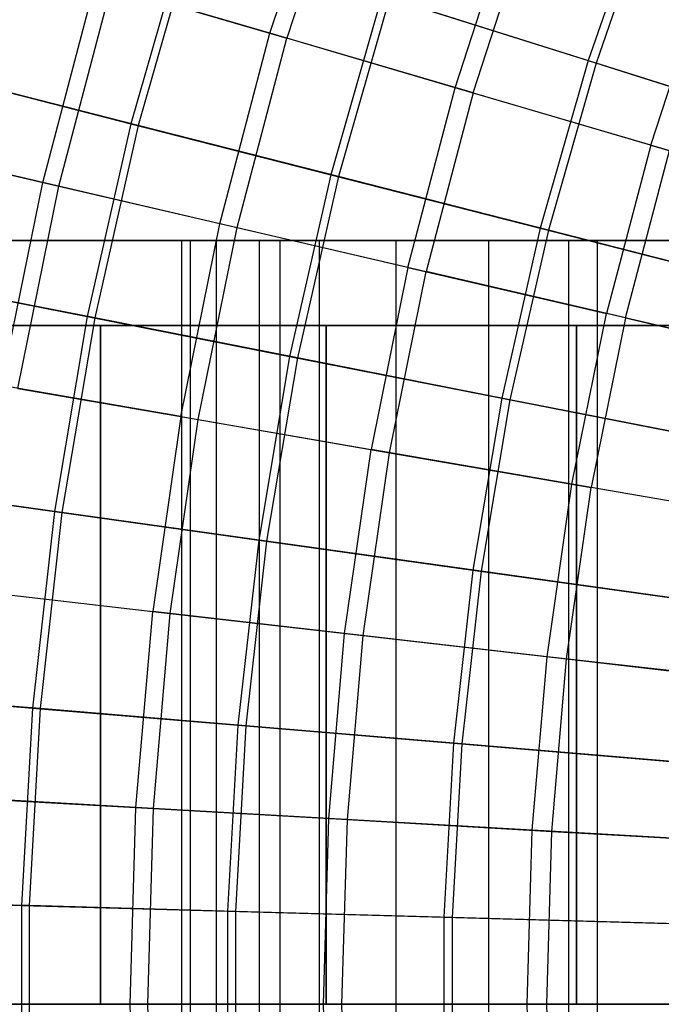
# Model space of a CAD drawing. Extents: x 0.1 to 12.1, y -6 to 6.
# Tile 23 of 256: x 1.9 to 2.6, y 0 to 1.2. Entities that reach past the tile are written whole.
import ezdxf

# ---------------------------------------------------------------- set-up
doc = ezdxf.new("R2010")
doc.units = 0
doc.header["$LTSCALE"] = 2.54
doc.layers.get('0').update_dxf_attribs({"linetype": 'CONTINUOUS'})

# ---------------------------------------------------------------- blocks, each defined once
blk = doc.blocks.new('DROPS_COLOR_B-11195_STL')
at = {"color": 0}
for p, q in [((2.1637, 1.1441, 11.6886), (2.2353, 1.3646, 11.6886)), ((2.1637, 1.1441, 11.6886), (2.2353, 1.3646, 11.6886)), ((2.2548, 1.3577, 3.6756), (2.1835, 1.1382, 3.6756)), ((2.2548, 1.3577, 3.6756), (2.1835, 1.1382, 3.6756)), ((2.3819, 1.08, 11.9225), (2.4495, 1.2882, 11.9225)), ((2.3819, 1.08, 11.9225), (2.4495, 1.2882, 11.9225)), ((2.4029, 1.0738, 3.443), (2.4702, 1.2808, 3.443)), ((2.4029, 1.0738, 3.443), (2.4702, 1.2808, 3.443)), ((2.6122, 1.0124, 12.1434), (2.6756, 1.2075, 12.1434)), ((2.6122, 1.0124, 12.1434), (2.6756, 1.2075, 12.1434)), ((1.8961, 0.9683, 11.4426), (1.9582, 1.2044, 11.4426)), ((1.8961, 0.9683, 11.4426), (1.9582, 1.2044, 11.4426)), ((1.915, 0.9639, 3.9205), (1.9768, 1.1989, 3.9205)), ((1.915, 0.9639, 3.9205), (1.9768, 1.1989, 3.9205)), ((2.1637, 1.1441, 11.6886), (1.9582, 1.2044, 11.4426)), ((2.1637, 1.1441, 11.6886), (1.9582, 1.2044, 11.4426)), ((1.9768, 1.1989, 3.9205), (2.1835, 1.1382, 3.6756)), ((1.9768, 1.1989, 3.9205), (2.1835, 1.1382, 3.6756)), ((2.1047, 0.9198, 11.6886), (2.1637, 1.1441, 11.6886)), ((2.1047, 0.9198, 11.6886), (2.1637, 1.1441, 11.6886)), ((2.1249, 0.9151, 3.6756), (2.1835, 1.1382, 3.6756)), ((2.1249, 0.9151, 3.6756), (2.1835, 1.1382, 3.6756)), ((2.3819, 1.08, 11.9225), (2.1637, 1.1441, 11.6886)), ((2.3819, 1.08, 11.9225), (2.1637, 1.1441, 11.6886)), ((2.4029, 1.0738, 3.443), (2.1835, 1.1382, 3.6756)), ((2.4029, 1.0738, 3.443), (2.1835, 1.1382, 3.6756)), ((2.3262, 0.8682, 11.9225), (2.3819, 1.08, 11.9225)), ((2.3262, 0.8682, 11.9225), (2.3819, 1.08, 11.9225)), ((2.6122, 1.0124, 12.1434), (2.3819, 1.08, 11.9225)), ((2.6122, 1.0124, 12.1434), (2.3819, 1.08, 11.9225)), ((2.4029, 1.0738, 3.443), (2.3476, 0.8633, 3.443)), ((2.4029, 1.0738, 3.443), (2.3476, 0.8633, 3.443)), ((2.4029, 1.0738, 3.443), (2.6343, 1.0059, 3.2233)), ((2.4029, 1.0738, 3.443), (2.6343, 1.0059, 3.2233)), ((1.8961, 0.9683, 11.4426), (1.701, 1.0136, 11.1851)), ((1.8961, 0.9683, 11.4426), (1.701, 1.0136, 11.1851)), ((1.7187, 1.0095, 4.177), (1.915, 0.9639, 3.9205)), ((1.7187, 1.0095, 4.177), (1.915, 0.9639, 3.9205)), ((2.6122, 1.0124, 12.1434), (2.56, 0.8139, 12.1434)), ((2.6122, 1.0124, 12.1434), (2.56, 0.8139, 12.1434)), ((2.6122, 1.0124, 12.1434), (2.8539, 0.9414, 12.3507)), ((2.6122, 1.0124, 12.1434), (2.8539, 0.9414, 12.3507)), ((2.5825, 0.8087, 3.2233), (2.6343, 1.0059, 3.2233)), ((2.5825, 0.8087, 3.2233), (2.6343, 1.0059, 3.2233)), ((1.8476, 0.729, 11.4426), (1.8961, 0.9683, 11.4426)), ((1.8476, 0.729, 11.4426), (1.8961, 0.9683, 11.4426)), ((1.8668, 0.7257, 3.9205), (1.915, 0.9639, 3.9205)), ((1.8668, 0.7257, 3.9205), (1.915, 0.9639, 3.9205)), ((2.1047, 0.9198, 11.6886), (1.8961, 0.9683, 11.4426)), ((2.1047, 0.9198, 11.6886), (1.8961, 0.9683, 11.4426)), ((1.915, 0.9639, 3.9205), (2.1249, 0.9151, 3.6756)), ((1.915, 0.9639, 3.9205), (2.1249, 0.9151, 3.6756)), ((2.0586, 0.6925, 11.6886), (2.1047, 0.9198, 11.6886)), ((2.0586, 0.6925, 11.6886), (2.1047, 0.9198, 11.6886)), ((2.3262, 0.8682, 11.9225), (2.1047, 0.9198, 11.6886)), ((2.3262, 0.8682, 11.9225), (2.1047, 0.9198, 11.6886)), ((2.0791, 0.6889, 3.6756), (2.1249, 0.9151, 3.6756)), ((2.0791, 0.6889, 3.6756), (2.1249, 0.9151, 3.6756)), ((2.1249, 0.9151, 3.6756), (2.3476, 0.8633, 3.443)), ((2.1249, 0.9151, 3.6756), (2.3476, 0.8633, 3.443)), ((1.8558, 0.9, 52.6626), (2.1757, 0.9, 52.3704)), ((2.1757, 0.9, 61.5164), (1.8558, 0.9, 61.2242)), ((1.8558, 0.9, 52.6626), (2.1757, 0.9, 52.3704)), ((2.1757, 0.9, 61.5164), (1.8558, 0.9, 61.2242)), ((2.06, -0.9, 43.9345), (2.06, 0.9, 43.9345)), ((2.06, 0.9, 43.9345), (2.0702, 0.9, 43.6492)), ((2.0702, 0.9, 44.2199), (2.06, 0.9, 43.9345)), ((2.06, -0.9, 43.9345), (2.06, 0.9, 43.9345)), ((2.06, 0.9, 43.9345), (2.0702, 0.9, 43.6492)), ((2.0702, 0.9, 44.2199), (2.06, 0.9, 43.9345)), ((2.0702, -0.9, 43.6492), (2.0702, 0.9, 43.6492)), ((2.0702, 0.9, 43.6492), (2.1007, 0.9, 43.3653)), ((2.0702, -0.9, 43.6492), (2.0702, 0.9, 43.6492)), ((2.0702, -0.9, 44.2199), (2.0702, 0.9, 44.2199)), ((2.1007, 0.9, 44.5038), (2.0702, 0.9, 44.2199)), ((2.0702, -0.9, 44.2199), (2.0702, 0.9, 44.2199)), ((2.0702, 0.9, 43.6492), (2.1007, 0.9, 43.3653)), ((2.1007, 0.9, 44.5038), (2.0702, 0.9, 44.2199)), ((2.1007, -0.9, 43.3653), (2.1007, 0.9, 43.3653)), ((2.1007, 0.9, 43.3653), (2.1514, 0.9, 43.0843)), ((2.1007, -0.9, 43.3653), (2.1007, 0.9, 43.3653)), ((2.1007, -0.9, 44.5038), (2.1007, 0.9, 44.5038)), ((2.1514, 0.9, 44.7848), (2.1007, 0.9, 44.5038)), ((2.1007, -0.9, 44.5038), (2.1007, 0.9, 44.5038)), ((2.1007, 0.9, 43.3653), (2.1514, 0.9, 43.0843)), ((2.1514, 0.9, 44.7848), (2.1007, 0.9, 44.5038)), ((2.1514, -0.9, 43.0843), (2.1514, 0.9, 43.0843)), ((2.1514, 0.9, 43.0843), (2.222, 0.9, 42.8076)), ((2.1514, -0.9, 43.0843), (2.1514, 0.9, 43.0843)), ((2.1514, -0.9, 44.7848), (2.1514, 0.9, 44.7848)), ((2.222, 0.9, 45.0615), (2.1514, 0.9, 44.7848)), ((2.1514, -0.9, 44.7848), (2.1514, 0.9, 44.7848)), ((2.1514, 0.9, 43.0843), (2.222, 0.9, 42.8076)), ((2.222, 0.9, 45.0615), (2.1514, 0.9, 44.7848)), ((2.1757, -0.9, 52.3704), (2.1757, 0.9, 52.3704)), ((2.1757, 0.9, 52.3704), (2.5158, 0.9, 52.1021)), ((2.1757, -0.9, 52.3704), (2.1757, 0.9, 52.3704)), ((2.1757, -0.9, 61.5164), (2.1757, 0.9, 61.5164)), ((2.5158, 0.9, 61.7847), (2.1757, 0.9, 61.5164)), ((2.1757, -0.9, 61.5164), (2.1757, 0.9, 61.5164)), ((2.1757, 0.9, 52.3704), (2.5158, 0.9, 52.1021)), ((2.5158, 0.9, 61.7847), (2.1757, 0.9, 61.5164)), ((2.222, -0.9, 42.8076), (2.222, 0.9, 42.8076)), ((2.222, 0.9, 42.8076), (2.3122, 0.9, 42.5367)), ((2.222, -0.9, 42.8076), (2.222, 0.9, 42.8076)), ((2.222, -0.9, 45.0615), (2.222, 0.9, 45.0615)), ((2.3122, 0.9, 45.3324), (2.222, 0.9, 45.0615)), ((2.222, -0.9, 45.0615), (2.222, 0.9, 45.0615)), ((2.222, 0.9, 42.8076), (2.3122, 0.9, 42.5367)), ((2.3122, 0.9, 45.3324), (2.222, 0.9, 45.0615)), ((2.3122, -0.9, 42.5367), (2.3122, 0.9, 42.5367)), ((2.3122, 0.9, 42.5367), (2.4215, 0.9, 42.2729)), ((2.3122, -0.9, 42.5367), (2.3122, 0.9, 42.5367)), ((2.3122, -0.9, 45.3324), (2.3122, 0.9, 45.3324)), ((2.4215, 0.9, 45.5962), (2.3122, 0.9, 45.3324)), ((2.3122, -0.9, 45.3324), (2.3122, 0.9, 45.3324)), ((2.3122, 0.9, 42.5367), (2.4215, 0.9, 42.2729)), ((2.4215, 0.9, 45.5962), (2.3122, 0.9, 45.3324)), ((2.4215, -0.9, 42.2729), (2.4215, 0.9, 42.2729)), ((2.4215, 0.9, 42.2729), (2.5493, 0.9, 42.0176)), ((2.4215, -0.9, 42.2729), (2.4215, 0.9, 42.2729)), ((2.4215, -0.9, 45.5962), (2.4215, 0.9, 45.5962)), ((2.5493, 0.9, 45.8515), (2.4215, 0.9, 45.5962)), ((2.4215, -0.9, 45.5962), (2.4215, 0.9, 45.5962)), ((2.4215, 0.9, 42.2729), (2.5493, 0.9, 42.0176)), ((2.5493, 0.9, 45.8515), (2.4215, 0.9, 45.5962)), ((2.5158, -0.9, 52.1021), (2.5158, 0.9, 52.1021)), ((2.5158, 0.9, 52.1021), (2.8744, 0.9, 51.8589)), ((2.5158, -0.9, 52.1021), (2.5158, 0.9, 52.1021)), ((2.5158, -0.9, 61.7847), (2.5158, 0.9, 61.7847)), ((2.8744, 0.9, 62.0279), (2.5158, 0.9, 61.7847)), ((2.5158, -0.9, 61.7847), (2.5158, 0.9, 61.7847)), ((2.5158, 0.9, 52.1021), (2.8744, 0.9, 51.8589)), ((2.8744, 0.9, 62.0279), (2.5158, 0.9, 61.7847)), ((2.5493, -0.9, 42.0176), (2.5493, 0.9, 42.0176)), ((2.5493, 0.9, 42.0176), (2.695, 0.9, 41.772)), ((2.5493, -0.9, 42.0176), (2.5493, 0.9, 42.0176)), ((2.5493, -0.9, 45.8515), (2.5493, 0.9, 45.8515)), ((2.695, 0.9, 46.0971), (2.5493, 0.9, 45.8515)), ((2.5493, -0.9, 45.8515), (2.5493, 0.9, 45.8515)), ((2.5493, 0.9, 42.0176), (2.695, 0.9, 41.772)), ((2.695, 0.9, 46.0971), (2.5493, 0.9, 45.8515)), ((2.3262, 0.8682, 11.9225), (2.2828, 0.6537, 11.9225)), ((2.3262, 0.8682, 11.9225), (2.2828, 0.6537, 11.9225)), ((2.3044, 0.6499, 3.443), (2.3476, 0.8633, 3.443)), ((2.3044, 0.6499, 3.443), (2.3476, 0.8633, 3.443)), ((2.3262, 0.8682, 11.9225), (2.56, 0.8139, 12.1434)), ((2.3262, 0.8682, 11.9225), (2.56, 0.8139, 12.1434)), ((2.5825, 0.8087, 3.2233), (2.3476, 0.8633, 3.443)), ((2.5825, 0.8087, 3.2233), (2.3476, 0.8633, 3.443)), ((2.5193, 0.6127, 12.1434), (2.56, 0.8139, 12.1434)), ((2.5193, 0.6127, 12.1434), (2.56, 0.8139, 12.1434)), ((2.8053, 0.7568, 12.3507), (2.56, 0.8139, 12.1434)), ((2.8053, 0.7568, 12.3507), (2.56, 0.8139, 12.1434)), ((2.5825, 0.8087, 3.2233), (2.542, 0.6088, 3.2233)), ((2.5825, 0.8087, 3.2233), (2.542, 0.6088, 3.2233)), ((2.5825, 0.8087, 3.2233), (2.8289, 0.7514, 3.0173)), ((2.5825, 0.8087, 3.2233), (2.8289, 0.7514, 3.0173)), ((1.9642, 0.8, 34.8048), (1.7299, 0.8, 34.4369)), ((1.7299, 0.8, 19.4369), (1.9642, 0.8, 19.069)), ((1.9642, 0.8, 34.8048), (1.7299, 0.8, 34.4369)), ((1.7299, 0.8, 19.4369), (1.9642, 0.8, 19.069)), ((2.2298, 0.8, 35.1508), (1.9642, 0.8, 34.8048)), ((1.9642, 0.8, 34.8048), (1.9642, 0, 34.8048)), ((1.9642, 0.8, 34.8048), (1.9642, 0, 34.8048)), ((1.9642, 0, 19.069), (1.9642, 0.8, 19.069)), ((1.9642, 0.8, 19.069), (2.2298, 0.8, 18.7229)), ((1.9642, 0, 19.069), (1.9642, 0.8, 19.069)), ((2.2298, 0.8, 35.1508), (1.9642, 0.8, 34.8048)), ((1.9642, 0.8, 19.069), (2.2298, 0.8, 18.7229)), ((2.5245, 0.8, 35.4724), (2.2298, 0.8, 35.1508)), ((2.2298, 0.8, 35.1508), (2.2298, 0, 35.1508)), ((2.2298, 0.8, 35.1508), (2.2298, 0, 35.1508)), ((2.2298, 0, 18.7229), (2.2298, 0.8, 18.7229)), ((2.2298, 0.8, 18.7229), (2.5245, 0.8, 18.4013)), ((2.2298, 0, 18.7229), (2.2298, 0.8, 18.7229)), ((2.5245, 0.8, 35.4724), (2.2298, 0.8, 35.1508)), ((2.2298, 0.8, 18.7229), (2.5245, 0.8, 18.4013)), ((2.8461, 0.8, 35.7671), (2.5245, 0.8, 35.4724)), ((2.5245, 0.8, 35.4724), (2.5245, 0, 35.4724)), ((2.5245, 0.8, 35.4724), (2.5245, 0, 35.4724)), ((2.5245, 0, 18.4013), (2.5245, 0.8, 18.4013)), ((2.5245, 0.8, 18.4013), (2.8461, 0.8, 18.1067)), ((2.5245, 0, 18.4013), (2.5245, 0.8, 18.4013)), ((2.8461, 0.8, 35.7671), (2.5245, 0.8, 35.4724)), ((2.5245, 0.8, 18.4013), (2.8461, 0.8, 18.1067)), ((2.0586, 0.6925, 11.6886), (1.8476, 0.729, 11.4426)), ((2.0586, 0.6925, 11.6886), (1.8476, 0.729, 11.4426)), ((1.8668, 0.7257, 3.9205), (2.0791, 0.6889, 3.6756)), ((1.8668, 0.7257, 3.9205), (2.0791, 0.6889, 3.6756)), ((2.0586, 0.6925, 11.6886), (2.0256, 0.4629, 11.6886)), ((2.0586, 0.6925, 11.6886), (2.0256, 0.4629, 11.6886)), ((2.0462, 0.4605, 3.6756), (2.0791, 0.6889, 3.6756)), ((2.0462, 0.4605, 3.6756), (2.0791, 0.6889, 3.6756)), ((2.0586, 0.6925, 11.6886), (2.2828, 0.6537, 11.9225)), ((2.0586, 0.6925, 11.6886), (2.2828, 0.6537, 11.9225)), ((2.0791, 0.6889, 3.6756), (2.3044, 0.6499, 3.443)), ((2.0791, 0.6889, 3.6756), (2.3044, 0.6499, 3.443)), ((2.2516, 0.437, 11.9225), (2.2828, 0.6537, 11.9225)), ((2.2516, 0.437, 11.9225), (2.2828, 0.6537, 11.9225)), ((2.2734, 0.4345, 3.443), (2.3044, 0.6499, 3.443)), ((2.2734, 0.4345, 3.443), (2.3044, 0.6499, 3.443)), ((2.5193, 0.6127, 12.1434), (2.2828, 0.6537, 11.9225)), ((2.5193, 0.6127, 12.1434), (2.2828, 0.6537, 11.9225)), ((2.3044, 0.6499, 3.443), (2.542, 0.6088, 3.2233)), ((2.3044, 0.6499, 3.443), (2.542, 0.6088, 3.2233)), ((2.4901, 0.4096, 12.1434), (2.5193, 0.6127, 12.1434)), ((2.4901, 0.4096, 12.1434), (2.5193, 0.6127, 12.1434)), ((2.513, 0.407, 3.2233), (2.542, 0.6088, 3.2233)), ((2.513, 0.407, 3.2233), (2.542, 0.6088, 3.2233)), ((2.7674, 0.5698, 12.3507), (2.5193, 0.6127, 12.1434)), ((2.7674, 0.5698, 12.3507), (2.5193, 0.6127, 12.1434)), ((2.7912, 0.5657, 3.0173), (2.542, 0.6088, 3.2233)), ((2.7912, 0.5657, 3.0173), (2.542, 0.6088, 3.2233)), ((1.8129, 0.4873, 11.4426), (2.0256, 0.4629, 11.6886)), ((1.8129, 0.4873, 11.4426), (2.0256, 0.4629, 11.6886)), ((1.8322, 0.4851, 3.9205), (2.0462, 0.4605, 3.6756)), ((1.8322, 0.4851, 3.9205), (2.0462, 0.4605, 3.6756)), ((2.0058, 0.2318, 11.6886), (2.0256, 0.4629, 11.6886)), ((2.0058, 0.2318, 11.6886), (2.0256, 0.4629, 11.6886)), ((2.2516, 0.437, 11.9225), (2.0256, 0.4629, 11.6886)), ((2.2516, 0.437, 11.9225), (2.0256, 0.4629, 11.6886)), ((2.0265, 0.2306, 3.6756), (2.0462, 0.4605, 3.6756)), ((2.0265, 0.2306, 3.6756), (2.0462, 0.4605, 3.6756)), ((2.0462, 0.4605, 3.6756), (2.2734, 0.4345, 3.443)), ((2.0462, 0.4605, 3.6756), (2.2734, 0.4345, 3.443)), ((2.2329, 0.2188, 11.9225), (2.2516, 0.437, 11.9225)), ((2.2329, 0.2188, 11.9225), (2.2516, 0.437, 11.9225)), ((2.4901, 0.4096, 12.1434), (2.2516, 0.437, 11.9225)), ((2.4901, 0.4096, 12.1434), (2.2516, 0.437, 11.9225)), ((2.2548, 0.2176, 3.443), (2.2734, 0.4345, 3.443)), ((2.2548, 0.2176, 3.443), (2.2734, 0.4345, 3.443)), ((2.2734, 0.4345, 3.443), (2.513, 0.407, 3.2233)), ((2.2734, 0.4345, 3.443), (2.513, 0.407, 3.2233)), ((2.4725, 0.2051, 12.1434), (2.4901, 0.4096, 12.1434)), ((2.4725, 0.2051, 12.1434), (2.4901, 0.4096, 12.1434)), ((2.7403, 0.3809, 12.3507), (2.4901, 0.4096, 12.1434)), ((2.7403, 0.3809, 12.3507), (2.4901, 0.4096, 12.1434)), ((2.4955, 0.2038, 3.2233), (2.513, 0.407, 3.2233)), ((2.4955, 0.2038, 3.2233), (2.513, 0.407, 3.2233)), ((2.513, 0.407, 3.2233), (2.7643, 0.3781, 3.0173)), ((2.513, 0.407, 3.2233), (2.7643, 0.3781, 3.0173)), ((2.0058, 0.2318, 11.6886), (1.792, 0.2441, 11.4426)), ((2.0058, 0.2318, 11.6886), (1.792, 0.2441, 11.4426)), ((1.8114, 0.2429, 3.9205), (2.0265, 0.2306, 3.6756)), ((1.8114, 0.2429, 3.9205), (2.0265, 0.2306, 3.6756)), ((1.9992, 0, 11.6886), (2.0058, 0.2318, 11.6886)), ((1.9992, 0, 11.6886), (2.0058, 0.2318, 11.6886)), ((2.2329, 0.2188, 11.9225), (2.0058, 0.2318, 11.6886)), ((2.2329, 0.2188, 11.9225), (2.0058, 0.2318, 11.6886)), ((2.0199, 0, 3.6756), (2.0265, 0.2306, 3.6756)), ((2.0199, 0, 3.6756), (2.0265, 0.2306, 3.6756)), ((2.0265, 0.2306, 3.6756), (2.2548, 0.2176, 3.443)), ((2.0265, 0.2306, 3.6756), (2.2548, 0.2176, 3.443)), ((2.2266, 0, 11.9225), (2.2329, 0.2188, 11.9225)), ((2.2266, 0, 11.9225), (2.2329, 0.2188, 11.9225)), ((2.4725, 0.2051, 12.1434), (2.2329, 0.2188, 11.9225)), ((2.4725, 0.2051, 12.1434), (2.2329, 0.2188, 11.9225)), ((2.2485, 0, 3.443), (2.2548, 0.2176, 3.443)), ((2.2485, 0, 3.443), (2.2548, 0.2176, 3.443)), ((2.2548, 0.2176, 3.443), (2.4955, 0.2038, 3.2233)), ((2.2548, 0.2176, 3.443), (2.4955, 0.2038, 3.2233)), ((2.4666, 0, 12.1434), (2.4725, 0.2051, 12.1434)), ((2.4666, 0, 12.1434), (2.4725, 0.2051, 12.1434)), ((2.724, 0.1908, 12.3507), (2.4725, 0.2051, 12.1434)), ((2.724, 0.1908, 12.3507), (2.4725, 0.2051, 12.1434)), ((2.4897, 0, 3.2233), (2.4955, 0.2038, 3.2233)), ((2.4897, 0, 3.2233), (2.4955, 0.2038, 3.2233)), ((2.4955, 0.2038, 3.2233), (2.7481, 0.1894, 3.0173)), ((2.4955, 0.2038, 3.2233), (2.7481, 0.1894, 3.0173)), ((1.9992, 0, 11.6886), (1.785, 0, 11.4426)), ((1.9992, 0, 11.6886), (1.785, 0, 11.4426)), ((1.8044, 0, 3.9205), (2.0199, 0, 3.6756)), ((1.8044, 0, 3.9205), (2.0199, 0, 3.6756)), ((2.0058, -0.2318, 11.6886), (1.9992, 0, 11.6886)), ((2.2266, 0, 11.9225), (1.9992, 0, 11.6886)), ((2.2266, 0, 11.9225), (1.9992, 0, 11.6886)), ((2.0058, -0.2318, 11.6886), (1.9992, 0, 11.6886)), ((2.0265, -0.2306, 3.6756), (2.0199, 0, 3.6756)), ((2.0199, 0, 3.6756), (2.2485, 0, 3.443)), ((2.0265, -0.2306, 3.6756), (2.0199, 0, 3.6756)), ((2.0199, 0, 3.6756), (2.2485, 0, 3.443)), ((2.2329, -0.2188, 11.9225), (2.2266, 0, 11.9225)), ((2.4666, 0, 12.1434), (2.2266, 0, 11.9225)), ((2.4666, 0, 12.1434), (2.2266, 0, 11.9225)), ((2.2329, -0.2188, 11.9225), (2.2266, 0, 11.9225)), ((2.2548, -0.2176, 3.443), (2.2485, 0, 3.443)), ((2.2485, 0, 3.443), (2.4897, 0, 3.2233)), ((2.2485, 0, 3.443), (2.4897, 0, 3.2233)), ((2.2548, -0.2176, 3.443), (2.2485, 0, 3.443)), ((2.4725, -0.2051, 12.1434), (2.4666, 0, 12.1434)), ((2.7185, 0, 12.3507), (2.4666, 0, 12.1434)), ((2.4725, -0.2051, 12.1434), (2.4666, 0, 12.1434)), ((2.7185, 0, 12.3507), (2.4666, 0, 12.1434)), ((2.4897, 0, 3.2233), (2.7426, 0, 3.0173)), ((2.4955, -0.2038, 3.2233), (2.4897, 0, 3.2233)), ((2.4897, 0, 3.2233), (2.7426, 0, 3.0173)), ((2.4955, -0.2038, 3.2233), (2.4897, 0, 3.2233)), ((1.9642, 0, 34.8048), (1.7299, 0, 34.4369)), ((1.7299, 0, 19.4369), (1.9642, 0, 19.069)), ((1.9642, 0, 34.8048), (1.7299, 0, 34.4369)), ((1.7299, 0, 19.4369), (1.9642, 0, 19.069)), ((2.2298, 0, 35.1508), (1.9642, 0, 34.8048)), ((1.9642, 0, 19.069), (2.2298, 0, 18.7229)), ((2.2298, 0, 35.1508), (1.9642, 0, 34.8048)), ((1.9642, 0, 19.069), (2.2298, 0, 18.7229)), ((2.5245, 0, 35.4724), (2.2298, 0, 35.1508)), ((2.2298, 0, 18.7229), (2.5245, 0, 18.4013)), ((2.5245, 0, 35.4724), (2.2298, 0, 35.1508)), ((2.2298, 0, 18.7229), (2.5245, 0, 18.4013)), ((2.8461, 0, 35.7671), (2.5245, 0, 35.4724)), ((2.5245, 0, 18.4013), (2.8461, 0, 18.1067)), ((2.8461, 0, 35.7671), (2.5245, 0, 35.4724)), ((2.5245, 0, 18.4013), (2.8461, 0, 18.1067))]:
    blk.add_line(p, q, dxfattribs=at)
blk = doc.blocks.new('GROUP_1')
at = {"color": 0}
for p, q in [((2.5456, 7.3032, 10.7288), (2.4784, 7.1092, 10.7288)), ((2.5456, 7.3032, 10.7288), (2.4784, 7.1092, 10.7288)), ((2.5547, 7.2997, 1.2636), (2.4877, 7.1062, 1.2636)), ((2.5547, 7.2997, 1.2636), (2.4877, 7.1062, 1.2636)), ((2.004, 7.259, 10.2942), (1.94, 7.0349, 10.2942)), ((2.004, 7.259, 10.2942), (1.94, 7.0349, 10.2942)), ((2.0124, 7.2563, 1.6972), (1.9486, 7.0327, 1.6972)), ((2.0124, 7.2563, 1.6972), (1.9486, 7.0327, 1.6972)), ((2.2355, 7.1859, 10.5184), (2.1752, 6.9748, 10.5184)), ((2.2355, 7.1859, 10.5184), (2.1752, 6.9748, 10.5184)), ((2.2444, 7.1831, 1.4735), (2.1843, 6.9725, 1.4735)), ((2.2444, 7.1831, 1.4735), (2.1843, 6.9725, 1.4735)), ((2.2355, 7.1859, 10.5184), (2.4784, 7.1092, 10.7288)), ((2.2355, 7.1859, 10.5184), (2.4784, 7.1092, 10.7288)), ((2.4877, 7.1062, 1.2636), (2.2444, 7.1831, 1.4735)), ((2.4877, 7.1062, 1.2636), (2.2444, 7.1831, 1.4735)), ((2.4784, 7.1092, 10.7288), (2.422, 6.9117, 10.7288)), ((2.4784, 7.1092, 10.7288), (2.422, 6.9117, 10.7288)), ((2.4877, 7.1062, 1.2636), (2.4315, 6.9093, 1.2636)), ((2.4877, 7.1062, 1.2636), (2.4315, 6.9093, 1.2636)), ((2.4784, 7.1092, 10.7288), (2.732, 7.0291, 10.925)), ((2.4784, 7.1092, 10.7288), (2.732, 7.0291, 10.925)), ((2.7417, 7.026, 1.068), (2.4877, 7.1062, 1.2636)), ((2.7417, 7.026, 1.068), (2.4877, 7.1062, 1.2636)), ((1.7172, 7.0919, 10.057), (1.94, 7.0349, 10.2942)), ((1.7172, 7.0919, 10.057), (1.94, 7.0349, 10.2942)), ((1.9486, 7.0327, 1.6972), (1.7253, 7.0898, 1.9339)), ((1.9486, 7.0327, 1.6972), (1.7253, 7.0898, 1.9339)), ((1.94, 7.0349, 10.2942), (1.8886, 6.8077, 10.2942)), ((1.94, 7.0349, 10.2942), (1.8886, 6.8077, 10.2942)), ((1.9486, 7.0327, 1.6972), (1.8973, 6.806, 1.6972)), ((1.9486, 7.0327, 1.6972), (1.8973, 6.806, 1.6972)), ((1.94, 7.0349, 10.2942), (2.1752, 6.9748, 10.5184)), ((1.94, 7.0349, 10.2942), (2.1752, 6.9748, 10.5184)), ((2.1843, 6.9725, 1.4735), (1.9486, 7.0327, 1.6972)), ((2.1843, 6.9725, 1.4735), (1.9486, 7.0327, 1.6972)), ((2.1752, 6.9748, 10.5184), (2.1268, 6.7607, 10.5184)), ((2.1752, 6.9748, 10.5184), (2.1268, 6.7607, 10.5184)), ((2.1843, 6.9725, 1.4735), (2.136, 6.7589, 1.4735)), ((2.1843, 6.9725, 1.4735), (2.136, 6.7589, 1.4735)), ((2.1752, 6.9748, 10.5184), (2.422, 6.9117, 10.7288)), ((2.1752, 6.9748, 10.5184), (2.422, 6.9117, 10.7288)), ((2.4315, 6.9093, 1.2636), (2.1843, 6.9725, 1.4735)), ((2.4315, 6.9093, 1.2636), (2.1843, 6.9725, 1.4735)), ((2.422, 6.9117, 10.7288), (2.3767, 6.7115, 10.7288)), ((2.422, 6.9117, 10.7288), (2.3767, 6.7115, 10.7288)), ((2.4315, 6.9093, 1.2636), (2.3863, 6.7096, 1.2636)), ((2.4315, 6.9093, 1.2636), (2.3863, 6.7096, 1.2636)), ((2.422, 6.9117, 10.7288), (2.6797, 6.8459, 10.925)), ((2.422, 6.9117, 10.7288), (2.6797, 6.8459, 10.925)), ((2.6895, 6.8434, 1.068), (2.4315, 6.9093, 1.2636)), ((2.6895, 6.8434, 1.068), (2.4315, 6.9093, 1.2636)), ((1.6629, 6.8522, 10.057), (1.8886, 6.8077, 10.2942)), ((1.6629, 6.8522, 10.057), (1.8886, 6.8077, 10.2942)), ((1.8973, 6.806, 1.6972), (1.6711, 6.8506, 1.9339)), ((1.8973, 6.806, 1.6972), (1.6711, 6.8506, 1.9339)), ((1.8886, 6.8077, 10.2942), (1.85, 6.5779, 10.2942)), ((1.8886, 6.8077, 10.2942), (1.85, 6.5779, 10.2942)), ((1.8973, 6.806, 1.6972), (1.8587, 6.5767, 1.6972)), ((1.8973, 6.806, 1.6972), (1.8587, 6.5767, 1.6972)), ((1.8886, 6.8077, 10.2942), (2.1268, 6.7607, 10.5184)), ((1.8886, 6.8077, 10.2942), (2.1268, 6.7607, 10.5184)), ((2.136, 6.7589, 1.4735), (1.8973, 6.806, 1.6972)), ((2.136, 6.7589, 1.4735), (1.8973, 6.806, 1.6972)), ((2.1268, 6.7607, 10.5184), (2.0904, 6.5443, 10.5184)), ((2.1268, 6.7607, 10.5184), (2.0904, 6.5443, 10.5184)), ((2.136, 6.7589, 1.4735), (2.0996, 6.543, 1.4735)), ((2.136, 6.7589, 1.4735), (2.0996, 6.543, 1.4735)), ((2.1268, 6.7607, 10.5184), (2.3767, 6.7115, 10.7288)), ((2.1268, 6.7607, 10.5184), (2.3767, 6.7115, 10.7288)), ((2.3863, 6.7096, 1.2636), (2.136, 6.7589, 1.4735)), ((2.3863, 6.7096, 1.2636), (2.136, 6.7589, 1.4735)), ((2.3767, 6.7115, 10.7288), (2.3426, 6.509, 10.7288)), ((2.3767, 6.7115, 10.7288), (2.3426, 6.509, 10.7288)), ((2.3863, 6.7096, 1.2636), (2.3523, 6.5077, 1.2636)), ((2.3863, 6.7096, 1.2636), (2.3523, 6.5077, 1.2636)), ((2.3767, 6.7115, 10.7288), (2.6377, 6.6601, 10.925)), ((2.3767, 6.7115, 10.7288), (2.6377, 6.6601, 10.925)), ((2.6476, 6.6581, 1.068), (2.3863, 6.7096, 1.2636)), ((2.6476, 6.6581, 1.068), (2.3863, 6.7096, 1.2636)), ((1.6221, 6.6098, 10.057), (1.85, 6.5779, 10.2942)), ((1.6221, 6.6098, 10.057), (1.85, 6.5779, 10.2942)), ((1.8587, 6.5767, 1.6972), (1.6304, 6.6087, 1.9339)), ((1.8587, 6.5767, 1.6972), (1.6304, 6.6087, 1.9339)), ((1.85, 6.5779, 10.2942), (1.8241, 6.3464, 10.2942)), ((1.85, 6.5779, 10.2942), (1.8241, 6.3464, 10.2942)), ((1.8587, 6.5767, 1.6972), (1.8329, 6.3457, 1.6972)), ((1.8587, 6.5767, 1.6972), (1.8329, 6.3457, 1.6972)), ((1.85, 6.5779, 10.2942), (2.0904, 6.5443, 10.5184)), ((1.85, 6.5779, 10.2942), (2.0904, 6.5443, 10.5184)), ((2.0996, 6.543, 1.4735), (1.8587, 6.5767, 1.6972)), ((2.0996, 6.543, 1.4735), (1.8587, 6.5767, 1.6972)), ((2.0904, 6.5443, 10.5184), (2.066, 6.3262, 10.5184)), ((2.0904, 6.5443, 10.5184), (2.066, 6.3262, 10.5184)), ((2.0904, 6.5443, 10.5184), (2.3426, 6.509, 10.7288)), ((2.0904, 6.5443, 10.5184), (2.3426, 6.509, 10.7288)), ((2.0996, 6.543, 1.4735), (2.0753, 6.3254, 1.4735)), ((2.0996, 6.543, 1.4735), (2.0753, 6.3254, 1.4735)), ((2.3523, 6.5077, 1.2636), (2.0996, 6.543, 1.4735)), ((2.3523, 6.5077, 1.2636), (2.0996, 6.543, 1.4735)), ((2.3426, 6.509, 10.7288), (2.3199, 6.305, 10.7288)), ((2.3426, 6.509, 10.7288), (2.3199, 6.305, 10.7288)), ((2.3426, 6.509, 10.7288), (2.606, 6.4722, 10.925)), ((2.3426, 6.509, 10.7288), (2.606, 6.4722, 10.925)), ((2.3523, 6.5077, 1.2636), (2.3296, 6.3042, 1.2636)), ((2.3523, 6.5077, 1.2636), (2.3296, 6.3042, 1.2636)), ((2.6161, 6.4708, 1.068), (2.3523, 6.5077, 1.2636)), ((2.6161, 6.4708, 1.068), (2.3523, 6.5077, 1.2636)), ((1.5949, 6.3656, 10.057), (1.8241, 6.3464, 10.2942)), ((1.5949, 6.3656, 10.057), (1.8241, 6.3464, 10.2942)), ((1.8329, 6.3457, 1.6972), (1.6032, 6.3649, 1.9339)), ((1.8329, 6.3457, 1.6972), (1.6032, 6.3649, 1.9339)), ((1.8241, 6.3464, 10.2942), (1.8112, 6.1138, 10.2942)), ((1.8241, 6.3464, 10.2942), (1.8112, 6.1138, 10.2942)), ((1.8241, 6.3464, 10.2942), (2.066, 6.3262, 10.5184)), ((1.8241, 6.3464, 10.2942), (2.066, 6.3262, 10.5184)), ((1.8329, 6.3457, 1.6972), (1.82, 6.1136, 1.6972)), ((1.8329, 6.3457, 1.6972), (1.82, 6.1136, 1.6972)), ((2.0753, 6.3254, 1.4735), (1.8329, 6.3457, 1.6972)), ((2.0753, 6.3254, 1.4735), (1.8329, 6.3457, 1.6972)), ((2.066, 6.3262, 10.5184), (2.0538, 6.1071, 10.5184)), ((2.066, 6.3262, 10.5184), (2.0538, 6.1071, 10.5184)), ((2.0753, 6.3254, 1.4735), (2.0631, 6.1068, 1.4735)), ((2.0753, 6.3254, 1.4735), (2.0631, 6.1068, 1.4735)), ((2.066, 6.3262, 10.5184), (2.3199, 6.305, 10.7288)), ((2.066, 6.3262, 10.5184), (2.3199, 6.305, 10.7288)), ((2.3296, 6.3042, 1.2636), (2.0753, 6.3254, 1.4735)), ((2.3296, 6.3042, 1.2636), (2.0753, 6.3254, 1.4735)), ((2.3199, 6.305, 10.7288), (2.3085, 6.1, 10.7288)), ((2.3199, 6.305, 10.7288), (2.3085, 6.1, 10.7288)), ((2.3296, 6.3042, 1.2636), (2.3182, 6.0997, 1.2636)), ((2.3296, 6.3042, 1.2636), (2.3182, 6.0997, 1.2636)), ((2.3199, 6.305, 10.7288), (2.5849, 6.2828, 10.925)), ((2.3199, 6.305, 10.7288), (2.5849, 6.2828, 10.925)), ((2.595, 6.282, 1.068), (2.3296, 6.3042, 1.2636)), ((2.595, 6.282, 1.068), (2.3296, 6.3042, 1.2636)), ((1.5812, 6.1202, 10.057), (1.8112, 6.1138, 10.2942)), ((1.5812, 6.1202, 10.057), (1.8112, 6.1138, 10.2942)), ((1.82, 6.1136, 1.6972), (1.5896, 6.12, 1.9339)), ((1.82, 6.1136, 1.6972), (1.5896, 6.12, 1.9339)), ((1.8112, 6.1138, 10.2942), (2.0538, 6.1071, 10.5184)), ((1.8112, 6.1138, 10.2942), (1.8112, 5.8808, 10.2942)), ((1.8112, 6.1138, 10.2942), (2.0538, 6.1071, 10.5184)), ((1.8112, 6.1138, 10.2942), (1.8112, 5.8808, 10.2942)), ((1.82, 6.1136, 1.6972), (1.82, 5.8811, 1.6972)), ((2.0631, 6.1068, 1.4735), (1.82, 6.1136, 1.6972)), ((1.82, 6.1136, 1.6972), (1.82, 5.8811, 1.6972)), ((2.0631, 6.1068, 1.4735), (1.82, 6.1136, 1.6972)), ((2.0538, 6.1071, 10.5184), (2.0538, 5.8876, 10.5184)), ((2.0538, 6.1071, 10.5184), (2.0538, 5.8876, 10.5184)), ((2.0538, 6.1071, 10.5184), (2.3085, 6.1, 10.7288)), ((2.0538, 6.1071, 10.5184), (2.3085, 6.1, 10.7288)), ((2.0631, 6.1068, 1.4735), (2.0631, 5.8878, 1.4735)), ((2.0631, 6.1068, 1.4735), (2.0631, 5.8878, 1.4735)), ((2.3182, 6.0997, 1.2636), (2.0631, 6.1068, 1.4735)), ((2.3182, 6.0997, 1.2636), (2.0631, 6.1068, 1.4735)), ((2.3085, 6.1, 10.7288), (2.3085, 5.8947, 10.7288)), ((2.3085, 6.1, 10.7288), (2.5743, 6.0926, 10.925)), ((2.3085, 6.1, 10.7288), (2.3085, 5.8947, 10.7288)), ((2.3085, 6.1, 10.7288), (2.5743, 6.0926, 10.925)), ((2.3182, 6.0997, 1.2636), (2.3182, 5.8949, 1.2636)), ((2.5844, 6.0923, 1.068), (2.3182, 6.0997, 1.2636)), ((2.3182, 6.0997, 1.2636), (2.3182, 5.8949, 1.2636)), ((2.5844, 6.0923, 1.068), (2.3182, 6.0997, 1.2636))]:
    blk.add_line(p, q, dxfattribs=at)
blk.add_blockref('DROPS_COLOR_B-11195_STL', (-0.06, 5.9973, -1.7), dxfattribs=at)

msp = doc.modelspace()

# ---------------------------------------------------------------- block references
at = {"color": 0}
msp.add_blockref('GROUP_1', (0.06, -5.9973, 1.7), dxfattribs=at)

doc.saveas('drawing.dxf')
